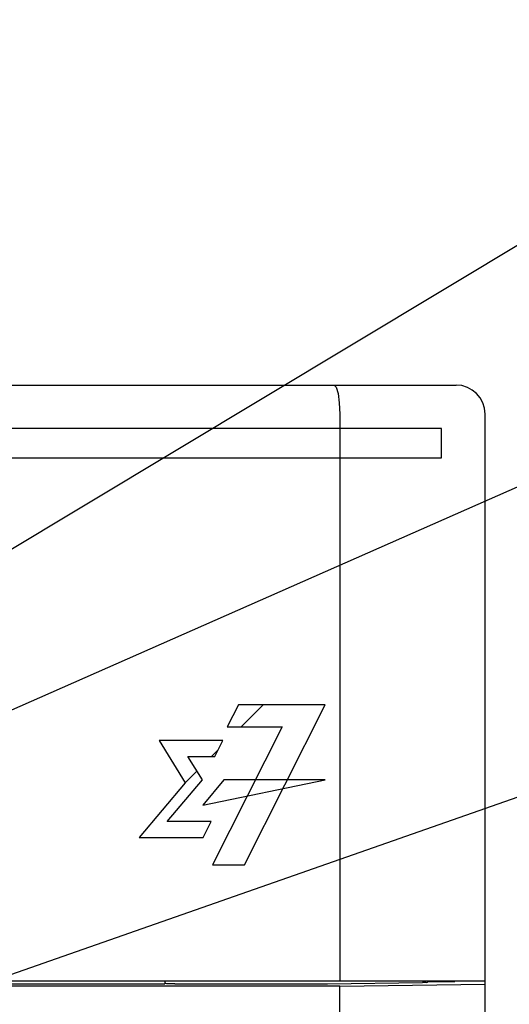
# Model space of a CAD drawing. Extents: x 60 to 816, y 33 to 560.
# Tile 13 of 21: x 464 to 481, y 419 to 453. Entities that reach past the tile are written whole.
import ezdxf

# ---------------------------------------------------------------- set-up
doc = ezdxf.new("R2010")
doc.units = 0
doc.header["$LTSCALE"] = 46.2
for name, color, linetype in [('ALL_CURVE', 7, 'CONTINUOUS'), ('ALL_FEATURES', 7, 'CONTINUOUS'), ('ALL_NOTE', 7, 'CONTINUOUS')]:
    doc.layers.add(name, color=color, linetype=linetype)

msp = doc.modelspace()

# ---------------------------------------------------------------- linework, layer by layer
at = {"layer": 'ALL_CURVE', "color": 4, "linetype": 'CONTINUOUS'}
for p, q in [((478.5, 438.5), (441.5, 438.5)), ((478.5, 437.5), (478.5, 438.5)), ((459.5, 437.5), (478.5, 437.5)), ((471.514, 429), (471.133, 428.24)), ((474.5, 429), (471.514, 429)), ((471.723, 423.5), (474.5, 429)), ((473.023, 428.24), (470.626, 423.5)), ((471.133, 428.24), (473.023, 428.24)), ((468.792, 427.772), (469.688, 426.319)), ((470.984, 427.772), (468.792, 427.772)), ((470.707, 427.225), (470.984, 427.772)), ((470.275, 426.416), (469.776, 427.225)), ((469.776, 427.225), (470.707, 427.225)), ((469.688, 426.319), (468.099, 424.435)), ((469.069, 424.983), (470.275, 426.416)), ((471.01, 426.416), (470.287, 425.547)), ((470.287, 425.547), (474.5, 426.416)), ((474.5, 426.416), (471.01, 426.416)), ((470.583, 424.983), (469.069, 424.983)), ((470.305, 424.435), (470.583, 424.983)), ((468.099, 424.435), (470.305, 424.435)), ((470.626, 423.5), (471.723, 423.5))]:
    msp.add_line(p, q, dxfattribs=at)
at = {"layer": 'ALL_CURVE', "color": 2, "linetype": 'CONTINUOUS'}
for p, q in [((471.609, 428.24), (472.369, 429)), ((470.595, 427.225), (470.822, 427.453)), ((469.688, 426.319), (470.088, 426.719))]:
    msp.add_line(p, q, dxfattribs=at)
at = {"layer": 'ALL_FEATURES', "color": 7, "linetype": 'CONTINUOUS'}
for p, q in [((411, 440), (479, 440)), ((475, 439), (475, 419.5)), ((480, 272.5), (480, 439)), ((440, 419.5), (480, 419.5)), ((468.977, 419.388), (442.035, 419.388)), ((468.977, 419.388), (469, 419.434)), ((469, 419.434), (469, 419.5)), ((469.025, 419.409), (469, 419.434)), ((469.325, 419.399), (474.537, 419.399)), ((475, 419.318), (480, 419.388)), ((478.035, 419.485), (478.958, 419.479)), ((478.958, 419.479), (478.96, 419.5)), ((478.958, 419.479), (478.958, 419.5)), ((475, 419.318), (439.395, 419.318)), ((475, 415.25), (475, 419.318))]:
    msp.add_line(p, q, dxfattribs=at)
for points in [[(474.807, 440), (474.88, 439.925), (474.943, 439.711), (474.985, 439.386), (475, 439)], [(469.325, 419.399), (469.212, 419.399), (469.116, 419.402), (469.051, 419.405), (469.025, 419.409)], [(474.537, 419.399), (474.575, 419.399), (477.844, 419.445)], [(477.975, 419.448), (477.917, 419.446), (477.844, 419.445)], [(477.975, 419.448), (478.017, 419.453), (478.033, 419.464)], [(478.033, 419.464), (478.034, 419.473), (478.035, 419.485)]]:
    msp.add_lwpolyline(points, dxfattribs=at)
msp.add_arc((479, 439), 1, 0, 90, dxfattribs=at)
at = {"layer": 'ALL_NOTE', "color": 2, "linetype": 'CONTINUOUS'}
for p, q in [((459.5, 431.825), (494, 452.57)), ((459.5, 426.968), (494, 442.188)), ((444.463, 413.001), (492.92, 429.958))]:
    msp.add_line(p, q, dxfattribs=at)

doc.saveas('drawing.dxf')
